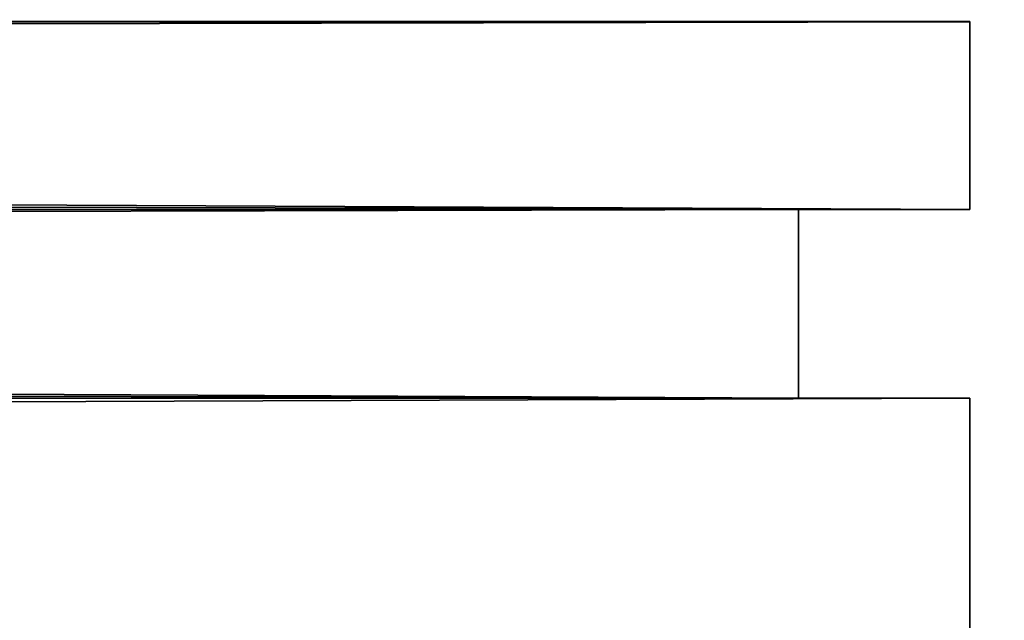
# Model space of a CAD drawing. Extents: x -0.5 to 19.9, y -0.4 to 1.1.
# Tile 107 of 111: x 0.43063 to 0.44163, y -0.24453 to -0.23782. Entities that reach past the tile are written whole.
import ezdxf

# ---------------------------------------------------------------- set-up
doc = ezdxf.new("R2010")
doc.units = 0
doc.layers.get('0').update_dxf_attribs({"color": 13, "linetype": 'CONTINUOUS'})

# ---------------------------------------------------------------- blocks, each defined once
blk = doc.blocks.new('GROUP1_1')
for p, q in [((0.44124, -0.237837, 0.957671), (-0.44124, -0.237839, 0.957671)), ((0.44124, -0.237837, 0.678576), (-0.44124, -0.237839, 0.678576)), ((-0.44124, -0.237839, 0.704866), (0.44124, -0.237839, 0.704866)), ((-0.44124, -0.237839, 0.062916), (0.44124, -0.237839, 0.062916)), ((0.44124, -0.237839, 1.780036), (0.012827, -0.237839, 1.780036)), ((0.018987, -0.237839, 0.984397), (0.44124, -0.237837, 0.984397)), ((0.44124, -0.239938, 0.984397), (0.44124, -0.237837, 0.984397)), ((0.44124, -0.237837, 0.984397), (0.44124, -0.237839, 1.780036)), ((0.44124, -0.239938, 0.957671), (0.44124, -0.237837, 0.957671)), ((0.44124, -0.237839, 0.704866), (0.44124, -0.237837, 0.957671)), ((0.44124, -0.239938, 0.678576), (0.44124, -0.237837, 0.678576)), ((0.44124, -0.237839, 0.062916), (0.44124, -0.237837, 0.678576)), ((0.44124, -0.237839, 1.780036), (0.44124, -0.239938, 1.780036)), ((0.44124, -0.237839, 0.704866), (0.44124, -0.239938, 0.704866)), ((0.44124, -0.237839, 0.062916), (0.44124, -0.239938, 0.062916)), ((0.44124, -0.239938, 0.704866), (-0.44124, -0.239938, 0.704866)), ((-0.44124, -0.239938, 0.957671), (0.44124, -0.239938, 0.957671)), ((0.44124, -0.239938, 0.062916), (-0.44124, -0.239938, 0.062916)), ((-0.44124, -0.239938, 0.678576), (0.44124, -0.239938, 0.678576)), ((-0.439327, -0.239938, 0.70678), (0.439327, -0.239938, 0.70678)), ((0.439327, -0.239938, 0.955757), (-0.439327, -0.239938, 0.955757)), ((-0.439327, -0.239938, 0.06483), (0.439327, -0.239938, 0.06483)), ((0.439327, -0.239938, 0.676662), (-0.439327, -0.239938, 0.676662)), ((0.007298, -0.23994, 0.986311), (0.439327, -0.239938, 0.986311)), ((0.012827, -0.239938, 1.780036), (0.44124, -0.239938, 1.780036)), ((0.439327, -0.239938, 1.778122), (0.014741, -0.23994, 1.778122)), ((0.44124, -0.239938, 0.984397), (0.018983, -0.239938, 0.984397)), ((0.439327, -0.239938, 1.778122), (0.439327, -0.242045, 1.778122)), ((0.439327, -0.242045, 0.986311), (0.439327, -0.239938, 0.986311)), ((0.439327, -0.239938, 0.986311), (0.439327, -0.239938, 1.778122)), ((0.44124, -0.239938, 1.780036), (0.439327, -0.239938, 1.778122)), ((0.439327, -0.239938, 0.986311), (0.44124, -0.239938, 0.984397)), ((0.439327, -0.239938, 0.70678), (0.439327, -0.242045, 0.70678)), ((0.439327, -0.242045, 0.955757), (0.439327, -0.239938, 0.955757)), ((0.439327, -0.239938, 0.70678), (0.439327, -0.239938, 0.955757)), ((0.44124, -0.239938, 0.704866), (0.439327, -0.239938, 0.70678)), ((0.439327, -0.239938, 0.955757), (0.44124, -0.239938, 0.957671)), ((0.439327, -0.239938, 0.06483), (0.439327, -0.242045, 0.06483)), ((0.439327, -0.242045, 0.676662), (0.439327, -0.239938, 0.676662)), ((0.439327, -0.239938, 0.06483), (0.439327, -0.239938, 0.676662)), ((0.44124, -0.239938, 0.062916), (0.439327, -0.239938, 0.06483)), ((0.439327, -0.239938, 0.676662), (0.44124, -0.239938, 0.678576)), ((0.44124, -0.239938, 1.780036), (0.44124, -0.239938, 0.984397)), ((0.44124, -0.239938, 0.957671), (0.44124, -0.239938, 0.704866)), ((0.44124, -0.239938, 0.678576), (0.44124, -0.239938, 0.062916)), ((-0.44124, -0.242045, 0.062916), (0.44124, -0.242045, 0.062916)), ((-0.44124, -0.242045, 0.704866), (0.44124, -0.242045, 0.704866)), ((0.44124, -0.242045, 0.957671), (-0.44124, -0.242045, 0.957671)), ((0.44124, -0.242045, 0.678576), (-0.44124, -0.242045, 0.678576)), ((0.439327, -0.242045, 0.70678), (-0.439327, -0.242045, 0.70678)), ((-0.439327, -0.242045, 0.955757), (0.439327, -0.242045, 0.955757)), ((0.439327, -0.242045, 0.06483), (-0.439327, -0.242045, 0.06483)), ((-0.439327, -0.242045, 0.676662), (0.439327, -0.242045, 0.676662)), ((0.439327, -0.242045, 0.986311), (0.007294, -0.242047, 0.986311)), ((0.44124, -0.242045, 1.780036), (0.012827, -0.242045, 1.780036)), ((0.014741, -0.242047, 1.778122), (0.439327, -0.242045, 1.778122)), ((0.018979, -0.242045, 0.984397), (0.44124, -0.242045, 0.984397)), ((0.439327, -0.242045, 1.778122), (0.439327, -0.242045, 0.986311)), ((0.44124, -0.242045, 0.984397), (0.439327, -0.242045, 0.986311)), ((0.439327, -0.242045, 1.778122), (0.44124, -0.242045, 1.780036)), ((0.439327, -0.242045, 0.955757), (0.439327, -0.242045, 0.70678)), ((0.439327, -0.242045, 0.70678), (0.44124, -0.242045, 0.704866)), ((0.44124, -0.242045, 0.957671), (0.439327, -0.242045, 0.955757)), ((0.439327, -0.242045, 0.676662), (0.439327, -0.242045, 0.06483)), ((0.439327, -0.242045, 0.06483), (0.44124, -0.242045, 0.062916)), ((0.44124, -0.242045, 0.678576), (0.439327, -0.242045, 0.676662)), ((0.44124, -0.242045, 0.062916), (0.44124, -0.24545, 0.062916)), ((0.44124, -0.24545, 0.984397), (0.44124, -0.242045, 0.984397)), ((0.44124, -0.242045, 0.984397), (0.44124, -0.242045, 1.780036)), ((0.44124, -0.242045, 1.780036), (0.44124, -0.24545, 1.780036)), ((0.44124, -0.242045, 0.704866), (0.44124, -0.24545, 0.704866)), ((0.44124, -0.24545, 0.957671), (0.44124, -0.242045, 0.957671)), ((0.44124, -0.242045, 0.704866), (0.44124, -0.242045, 0.957671)), ((0.44124, -0.24545, 0.678576), (0.44124, -0.242045, 0.678576)), ((0.44124, -0.242045, 0.062916), (0.44124, -0.242045, 0.678576))]:
    blk.add_line(p, q)
at = {"color": 7}
mesh = blk.add_polyface(dxfattribs=at)
corners = [(0.400567, -0.287425, 1.821408), (0.403447, -0.253883, 1.821408), (0.402908, -0.245996, 1.821408), (0.406264, -0.288736, 1.821408), (0.405247, -0.257714, 1.821408), (0.408297, -0.259882, 1.821408), (0.410473, -0.289179, 1.821408), (0.413623, -0.260795, 1.821408), (0.436497, -0.289255, 1.821408), (0.421305, -0.26064, 1.821408), (0.439006, -0.260764, 1.821408), (0.444538, -0.288632, 1.821408), (0.445702, -0.263612, 1.821408), (0.448805, -0.285159, 1.821408), (0.450417, -0.268579, 1.821408), (0.451458, -0.280304, 1.821402), (0.452128, -0.274435, 1.821408), (0.366029, -0.256575, 1.821408), (0.362335, -0.1107, 1.821408), (0.362335, -0.245996, 1.821408), (0.402908, -0.1107, 1.821408), (0.370054, -0.265013, 1.821408), (0.374655, -0.272266, 1.821408), (0.385198, -0.280852, 1.821408), (0.394603, -0.285303, 1.821408)]
mesh.append_faces([[corners[k] for k in face] for face in [(14, 15, 16), (17, 18, 19)]], dxfattribs={"vtx0": -1, "color": 7})
mesh.append_faces([[corners[k] for k in face] for face in [(1, 3, 4), (4, 3, 5), (5, 6, 7), (7, 8, 9), (9, 8, 10), (10, 11, 12), (12, 13, 14), (18, 17, 20), (20, 0, 2)]], dxfattribs={"vtx0": -1, "vtx1": -1, "color": 7})
mesh.append_faces([[corners[k] for k in face] for face in [(0, 1, 2), (1, 0, 3), (5, 3, 6), (7, 6, 8), (10, 8, 11), (12, 11, 13), (14, 13, 15), (20, 17, 21), (20, 21, 22), (20, 22, 23), (20, 23, 24), (20, 24, 0)]], dxfattribs={"vtx0": -1, "vtx2": -1, "color": 7})
mesh = blk.add_polyface(dxfattribs=at)
corners = [(0.44124, -0.239938, 0.957671), (-0.44124, -0.237839, 0.957671), (-0.44124, -0.239938, 0.957671), (0.44124, -0.237837, 0.957671)]
mesh.append_faces([[corners[k] for k in face] for face in [(0, 1, 2), (1, 0, 3)]], dxfattribs={"vtx0": -1, "color": 7})
mesh = blk.add_polyface(dxfattribs=at)
corners = [(0.44124, -0.239938, 0.678576), (-0.44124, -0.237839, 0.678576), (-0.44124, -0.239938, 0.678576), (0.44124, -0.237837, 0.678576)]
mesh.append_faces([[corners[k] for k in face] for face in [(0, 1, 2), (1, 0, 3)]], dxfattribs={"vtx0": -1, "color": 7})
mesh = blk.add_polyface(dxfattribs=at)
corners = [(0.44124, -0.237839, 0.704866), (-0.44124, -0.239938, 0.704866), (-0.44124, -0.237839, 0.704866), (0.44124, -0.239938, 0.704866)]
mesh.append_faces([[corners[k] for k in face] for face in [(0, 1, 2), (1, 0, 3)]], dxfattribs={"vtx0": -1, "color": 7})
mesh = blk.add_polyface(dxfattribs=at)
corners = [(0.44124, -0.237839, 0.062916), (-0.44124, -0.239938, 0.062916), (-0.44124, -0.237839, 0.062916), (0.44124, -0.239938, 0.062916)]
mesh.append_faces([[corners[k] for k in face] for face in [(0, 1, 2), (1, 0, 3)]], dxfattribs={"vtx0": -1, "color": 7})
mesh = blk.add_polyface(dxfattribs=at)
corners = [(0.44124, -0.239938, 1.780036), (0.012827, -0.237839, 1.780036), (0.012827, -0.239938, 1.780036), (0.44124, -0.237839, 1.780036)]
mesh.append_faces([[corners[k] for k in face] for face in [(0, 1, 2), (1, 0, 3)]], dxfattribs={"vtx0": -1, "color": 7})
mesh = blk.add_polyface(dxfattribs=at)
corners = [(0.018987, -0.237839, 0.984397), (0.44124, -0.239938, 0.984397), (0.018983, -0.239938, 0.984397), (0.44124, -0.237837, 0.984397)]
mesh.append_faces([[corners[k] for k in face] for face in [(0, 1, 2), (1, 0, 3)]], dxfattribs={"vtx0": -1, "color": 7})
mesh = blk.add_polyface(dxfattribs=at)
corners = [(0.44124, -0.237837, 0.984397), (0.44124, -0.239938, 1.780036), (0.44124, -0.239938, 0.984397), (0.44124, -0.237839, 1.780036)]
mesh.append_faces([[corners[k] for k in face] for face in [(0, 1, 2), (1, 0, 3)]], dxfattribs={"vtx0": -1, "color": 7})
mesh = blk.add_polyface(dxfattribs=at)
corners = [(0.44124, -0.237839, 0.704866), (0.44124, -0.239938, 0.957671), (0.44124, -0.239938, 0.704866), (0.44124, -0.237837, 0.957671)]
mesh.append_faces([[corners[k] for k in face] for face in [(0, 1, 2), (1, 0, 3)]], dxfattribs={"vtx0": -1, "color": 7})
mesh = blk.add_polyface(dxfattribs=at)
corners = [(0.44124, -0.237839, 0.062916), (0.44124, -0.239938, 0.678576), (0.44124, -0.239938, 0.062916), (0.44124, -0.237837, 0.678576)]
mesh.append_faces([[corners[k] for k in face] for face in [(0, 1, 2), (1, 0, 3)]], dxfattribs={"vtx0": -1, "color": 7})
mesh = blk.add_polyface(dxfattribs=at)
corners = [(0.439327, -0.239938, 0.70678), (-0.44124, -0.239938, 0.704866), (0.44124, -0.239938, 0.704866), (-0.439327, -0.239938, 0.70678)]
mesh.append_faces([[corners[k] for k in face] for face in [(0, 1, 2), (1, 0, 3)]], dxfattribs={"vtx0": -1, "color": 7})
mesh = blk.add_polyface(dxfattribs=at)
corners = [(0.44124, -0.239938, 0.957671), (-0.439327, -0.239938, 0.955757), (0.439327, -0.239938, 0.955757), (-0.44124, -0.239938, 0.957671)]
mesh.append_faces([[corners[k] for k in face] for face in [(0, 1, 2), (1, 0, 3)]], dxfattribs={"vtx0": -1, "color": 7})
mesh = blk.add_polyface(dxfattribs=at)
corners = [(0.439327, -0.239938, 0.06483), (-0.44124, -0.239938, 0.062916), (0.44124, -0.239938, 0.062916), (-0.439327, -0.239938, 0.06483)]
mesh.append_faces([[corners[k] for k in face] for face in [(0, 1, 2), (1, 0, 3)]], dxfattribs={"vtx0": -1, "color": 7})
mesh = blk.add_polyface(dxfattribs=at)
corners = [(0.44124, -0.239938, 0.678576), (-0.439327, -0.239938, 0.676662), (0.439327, -0.239938, 0.676662), (-0.44124, -0.239938, 0.678576)]
mesh.append_faces([[corners[k] for k in face] for face in [(0, 1, 2), (1, 0, 3)]], dxfattribs={"vtx0": -1, "color": 7})
mesh = blk.add_polyface(dxfattribs=at)
corners = [(0.439327, -0.239938, 0.70678), (-0.439327, -0.242045, 0.70678), (-0.439327, -0.239938, 0.70678), (0.439327, -0.242045, 0.70678)]
mesh.append_faces([[corners[k] for k in face] for face in [(0, 1, 2), (1, 0, 3)]], dxfattribs={"vtx0": -1, "color": 7})
mesh = blk.add_polyface(dxfattribs=at)
corners = [(0.439327, -0.242045, 0.955757), (-0.439327, -0.239938, 0.955757), (-0.439327, -0.242045, 0.955757), (0.439327, -0.239938, 0.955757)]
mesh.append_faces([[corners[k] for k in face] for face in [(0, 1, 2), (1, 0, 3)]], dxfattribs={"vtx0": -1, "color": 7})
mesh = blk.add_polyface(dxfattribs=at)
corners = [(0.439327, -0.239938, 0.06483), (-0.439327, -0.242045, 0.06483), (-0.439327, -0.239938, 0.06483), (0.439327, -0.242045, 0.06483)]
mesh.append_faces([[corners[k] for k in face] for face in [(0, 1, 2), (1, 0, 3)]], dxfattribs={"vtx0": -1, "color": 7})
mesh = blk.add_polyface(dxfattribs=at)
corners = [(0.439327, -0.242045, 0.676662), (-0.439327, -0.239938, 0.676662), (-0.439327, -0.242045, 0.676662), (0.439327, -0.239938, 0.676662)]
mesh.append_faces([[corners[k] for k in face] for face in [(0, 1, 2), (1, 0, 3)]], dxfattribs={"vtx0": -1, "color": 7})
mesh = blk.add_polyface(dxfattribs=at)
corners = [(0.007298, -0.23994, 0.986311), (0.439327, -0.242045, 0.986311), (0.007294, -0.242047, 0.986311), (0.439327, -0.239938, 0.986311)]
mesh.append_faces([[corners[k] for k in face] for face in [(0, 1, 2), (1, 0, 3)]], dxfattribs={"vtx0": -1, "color": 7})
mesh = blk.add_polyface(dxfattribs=at)
corners = [(0.439327, -0.239938, 0.986311), (0.018983, -0.239938, 0.984397), (0.44124, -0.239938, 0.984397), (0.007298, -0.23994, 0.986311)]
mesh.append_faces([[corners[k] for k in face] for face in [(0, 1, 2), (1, 0, 3)]], dxfattribs={"vtx0": -1, "color": 7})
mesh = blk.add_polyface(dxfattribs=at)
corners = [(0.44124, -0.239938, 1.780036), (0.014741, -0.23994, 1.778122), (0.439327, -0.239938, 1.778122), (0.012827, -0.239938, 1.780036)]
mesh.append_faces([[corners[k] for k in face] for face in [(0, 1, 2), (1, 0, 3)]], dxfattribs={"vtx0": -1, "color": 7})
mesh = blk.add_polyface(dxfattribs=at)
corners = [(0.439327, -0.242045, 1.778122), (0.014741, -0.23994, 1.778122), (0.014741, -0.242047, 1.778122), (0.439327, -0.239938, 1.778122)]
mesh.append_faces([[corners[k] for k in face] for face in [(0, 1, 2), (1, 0, 3)]], dxfattribs={"vtx0": -1, "color": 7})
mesh = blk.add_polyface(dxfattribs=at)
corners = [(0.439327, -0.239938, 0.986311), (0.439327, -0.242045, 1.778122), (0.439327, -0.242045, 0.986311), (0.439327, -0.239938, 1.778122)]
mesh.append_faces([[corners[k] for k in face] for face in [(0, 1, 2), (1, 0, 3)]], dxfattribs={"vtx0": -1, "color": 7})
mesh = blk.add_polyface(dxfattribs=at)
corners = [(0.44124, -0.239938, 1.780036), (0.439327, -0.239938, 0.986311), (0.44124, -0.239938, 0.984397), (0.439327, -0.239938, 1.778122)]
mesh.append_faces([[corners[k] for k in face] for face in [(0, 1, 2), (1, 0, 3)]], dxfattribs={"vtx0": -1, "color": 7})
mesh = blk.add_polyface(dxfattribs=at)
corners = [(0.439327, -0.239938, 0.70678), (0.439327, -0.242045, 0.955757), (0.439327, -0.242045, 0.70678), (0.439327, -0.239938, 0.955757)]
mesh.append_faces([[corners[k] for k in face] for face in [(0, 1, 2), (1, 0, 3)]], dxfattribs={"vtx0": -1, "color": 7})
mesh = blk.add_polyface(dxfattribs=at)
corners = [(0.44124, -0.239938, 0.957671), (0.439327, -0.239938, 0.70678), (0.44124, -0.239938, 0.704866), (0.439327, -0.239938, 0.955757)]
mesh.append_faces([[corners[k] for k in face] for face in [(0, 1, 2), (1, 0, 3)]], dxfattribs={"vtx0": -1, "color": 7})
mesh = blk.add_polyface(dxfattribs=at)
corners = [(0.439327, -0.239938, 0.06483), (0.439327, -0.242045, 0.676662), (0.439327, -0.242045, 0.06483), (0.439327, -0.239938, 0.676662)]
mesh.append_faces([[corners[k] for k in face] for face in [(0, 1, 2), (1, 0, 3)]], dxfattribs={"vtx0": -1, "color": 7})
mesh = blk.add_polyface(dxfattribs=at)
corners = [(0.44124, -0.239938, 0.678576), (0.439327, -0.239938, 0.06483), (0.44124, -0.239938, 0.062916), (0.439327, -0.239938, 0.676662)]
mesh.append_faces([[corners[k] for k in face] for face in [(0, 1, 2), (1, 0, 3)]], dxfattribs={"vtx0": -1, "color": 7})
mesh = blk.add_polyface(dxfattribs=at)
corners = [(0.44124, -0.242045, 0.062916), (-0.44124, -0.24545, 0.062916), (-0.44124, -0.242045, 0.062916), (0.44124, -0.24545, 0.062916)]
mesh.append_faces([[corners[k] for k in face] for face in [(0, 1, 2), (1, 0, 3)]], dxfattribs={"vtx0": -1, "color": 7})
mesh = blk.add_polyface(dxfattribs=at)
corners = [(0.44124, -0.242045, 0.704866), (-0.44124, -0.24545, 0.704866), (-0.44124, -0.242045, 0.704866), (0.44124, -0.24545, 0.704866)]
mesh.append_faces([[corners[k] for k in face] for face in [(0, 1, 2), (1, 0, 3)]], dxfattribs={"vtx0": -1, "color": 7})
mesh = blk.add_polyface(dxfattribs=at)
corners = [(0.44124, -0.24545, 0.957671), (-0.44124, -0.242045, 0.957671), (-0.44124, -0.24545, 0.957671), (0.44124, -0.242045, 0.957671)]
mesh.append_faces([[corners[k] for k in face] for face in [(0, 1, 2), (1, 0, 3)]], dxfattribs={"vtx0": -1, "color": 7})
mesh = blk.add_polyface(dxfattribs=at)
corners = [(-0.439327, -0.242045, 0.70678), (0.44124, -0.242045, 0.704866), (-0.44124, -0.242045, 0.704866), (0.439327, -0.242045, 0.70678)]
mesh.append_faces([[corners[k] for k in face] for face in [(0, 1, 2), (1, 0, 3)]], dxfattribs={"vtx0": -1, "color": 7})
mesh = blk.add_polyface(dxfattribs=at)
corners = [(-0.44124, -0.242045, 0.957671), (0.439327, -0.242045, 0.955757), (-0.439327, -0.242045, 0.955757), (0.44124, -0.242045, 0.957671)]
mesh.append_faces([[corners[k] for k in face] for face in [(0, 1, 2), (1, 0, 3)]], dxfattribs={"vtx0": -1, "color": 7})
mesh = blk.add_polyface(dxfattribs=at)
corners = [(0.44124, -0.24545, 0.678576), (-0.44124, -0.242045, 0.678576), (-0.44124, -0.24545, 0.678576), (0.44124, -0.242045, 0.678576)]
mesh.append_faces([[corners[k] for k in face] for face in [(0, 1, 2), (1, 0, 3)]], dxfattribs={"vtx0": -1, "color": 7})
mesh = blk.add_polyface(dxfattribs=at)
corners = [(-0.439327, -0.242045, 0.06483), (0.44124, -0.242045, 0.062916), (-0.44124, -0.242045, 0.062916), (0.439327, -0.242045, 0.06483)]
mesh.append_faces([[corners[k] for k in face] for face in [(0, 1, 2), (1, 0, 3)]], dxfattribs={"vtx0": -1, "color": 7})
mesh = blk.add_polyface(dxfattribs=at)
corners = [(-0.44124, -0.242045, 0.678576), (0.439327, -0.242045, 0.676662), (-0.439327, -0.242045, 0.676662), (0.44124, -0.242045, 0.678576)]
mesh.append_faces([[corners[k] for k in face] for face in [(0, 1, 2), (1, 0, 3)]], dxfattribs={"vtx0": -1, "color": 7})
mesh = blk.add_polyface(dxfattribs=at)
corners = [(0.007294, -0.242047, 0.986311), (0.44124, -0.242045, 0.984397), (0.018979, -0.242045, 0.984397), (0.439327, -0.242045, 0.986311)]
mesh.append_faces([[corners[k] for k in face] for face in [(0, 1, 2), (1, 0, 3)]], dxfattribs={"vtx0": -1, "color": 7})
mesh = blk.add_polyface(dxfattribs=at)
corners = [(0.44124, -0.24545, 1.780036), (0.012827, -0.242045, 1.780036), (0.012827, -0.24545, 1.780036), (0.44124, -0.242045, 1.780036)]
mesh.append_faces([[corners[k] for k in face] for face in [(0, 1, 2), (1, 0, 3)]], dxfattribs={"vtx0": -1, "color": 7})
mesh = blk.add_polyface(dxfattribs=at)
corners = [(0.012827, -0.242045, 1.780036), (0.439327, -0.242045, 1.778122), (0.014741, -0.242047, 1.778122), (0.44124, -0.242045, 1.780036)]
mesh.append_faces([[corners[k] for k in face] for face in [(0, 1, 2), (1, 0, 3)]], dxfattribs={"vtx0": -1, "color": 7})
mesh = blk.add_polyface(dxfattribs=at)
corners = [(0.018979, -0.242045, 0.984397), (0.44124, -0.24545, 0.984397), (0.018971, -0.24545, 0.984397), (0.44124, -0.242045, 0.984397)]
mesh.append_faces([[corners[k] for k in face] for face in [(0, 1, 2), (1, 0, 3)]], dxfattribs={"vtx0": -1, "color": 7})
mesh = blk.add_polyface(dxfattribs=at)
corners = [(0.439327, -0.242045, 0.986311), (0.44124, -0.242045, 1.780036), (0.44124, -0.242045, 0.984397), (0.439327, -0.242045, 1.778122)]
mesh.append_faces([[corners[k] for k in face] for face in [(0, 1, 2), (1, 0, 3)]], dxfattribs={"vtx0": -1, "color": 7})
mesh = blk.add_polyface(dxfattribs=at)
corners = [(0.439327, -0.242045, 0.70678), (0.44124, -0.242045, 0.957671), (0.44124, -0.242045, 0.704866), (0.439327, -0.242045, 0.955757)]
mesh.append_faces([[corners[k] for k in face] for face in [(0, 1, 2), (1, 0, 3)]], dxfattribs={"vtx0": -1, "color": 7})
mesh = blk.add_polyface(dxfattribs=at)
corners = [(0.439327, -0.242045, 0.06483), (0.44124, -0.242045, 0.678576), (0.44124, -0.242045, 0.062916), (0.439327, -0.242045, 0.676662)]
mesh.append_faces([[corners[k] for k in face] for face in [(0, 1, 2), (1, 0, 3)]], dxfattribs={"vtx0": -1, "color": 7})
mesh = blk.add_polyface(dxfattribs=at)
corners = [(0.44124, -0.242045, 0.984397), (0.44124, -0.24545, 1.780036), (0.44124, -0.24545, 0.984397), (0.44124, -0.242045, 1.780036)]
mesh.append_faces([[corners[k] for k in face] for face in [(0, 1, 2), (1, 0, 3)]], dxfattribs={"vtx0": -1, "color": 7})
mesh = blk.add_polyface(dxfattribs=at)
corners = [(0.44124, -0.242045, 0.704866), (0.44124, -0.24545, 0.957671), (0.44124, -0.24545, 0.704866), (0.44124, -0.242045, 0.957671)]
mesh.append_faces([[corners[k] for k in face] for face in [(0, 1, 2), (1, 0, 3)]], dxfattribs={"vtx0": -1, "color": 7})
mesh = blk.add_polyface(dxfattribs=at)
corners = [(0.44124, -0.242045, 0.062916), (0.44124, -0.24545, 0.678576), (0.44124, -0.24545, 0.062916), (0.44124, -0.242045, 0.678576)]
mesh.append_faces([[corners[k] for k in face] for face in [(0, 1, 2), (1, 0, 3)]], dxfattribs={"vtx0": -1, "color": 7})
blk = doc.blocks.new('GROUP0_1')
at = {"color": 7}
blk.add_blockref('GROUP1_1', (0, 0), dxfattribs=at)

msp = doc.modelspace()

# ---------------------------------------------------------------- block references
at = {"color": 7}
ref = msp.add_blockref('GROUP0_1', (0, 0), dxfattribs=at)
ref.add_attrib('Skp_GroupInstanceName', 'bsh_b36cl80sns_symbol', (0, 0), dxfattribs={"height": 1})

doc.saveas('drawing.dxf')
